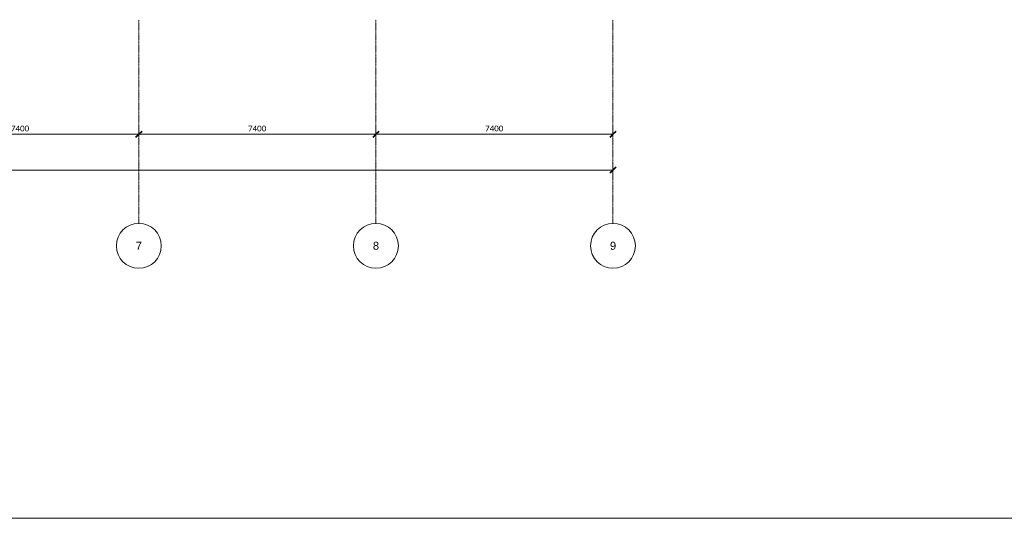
# Model space of a CAD drawing. Header units: millimetres. Extents: x 73705 to 433105, y 109410 to 279410.
# Tile 25 of 90: x 141962 to 172696, y 194410 to 209965. Entities that reach past the tile are written whole.
import ezdxf

# ---------------------------------------------------------------- set-up
doc = ezdxf.new("R2010")
doc.units = ezdxf.units.MM
doc.linetypes.add('Stramienlijn', pattern=[14, 8, -2, 2, -2])
for name, color, linetype, lineweight in [('A-ANNO-DIMS', 211, 'Continuous', 9), ('A-ANNO-DIMS-100', 211, 'Continuous', 9), ('A-DETL', 90, 'Continuous', 9), ('G-ANNO-TEXT', 231, 'Continuous', 9)]:
    doc.layers.add(name, color=color, linetype=linetype, lineweight=lineweight)
doc.styles.add('Arial', font='arial.ttf', dxfattribs={"height": 250})
doc.styles.add('Calibri', font='calibri.ttf', dxfattribs={"height": 180})
doc.dimstyles.new('maatvoering', dxfattribs={"dimscale": 304.8, "dimtxt": 211.922716, "dimasz": 0.656168, "dimexe": 0.328084, "dimexo": 0.0625, "dimgap": 0.065617, "dimtad": 1, "dimdec": 0, "dimzin": 0, "dimdsep": 46, "dimtxsty": 'Calibri', "dimblk1": 'OBLIQUE', "dimblk2": 'OBLIQUE', "dimsah": 1, "dimcen": 0.09, "dimazin": 0, "dimtfac": 1, "dimtdec": 4, "dimtix": 1, "dimtmove": 0, "dimatfit": 3, "dimfxl": 0.82021, "dimfxlon": 1, "dimtvp": 1, "dimtfill": 1, "dimtolj": 1, "dimtzin": 0, "dimarcsym": 2})

# ---------------------------------------------------------------- blocks, each defined once
blk = doc.blocks.new('DIMBLOCK14-BEGANE GROND')
at = {"layer": 'A-ANNO-DIMS-100'}
for p, q in [((138281, 206392), (138281, 206642)), ((145681, 206392), (145681, 206642)), ((138281, 206392), (145681, 206392)), ((138281, 206392), (138281, 206292)), ((145681, 206392), (145681, 206292))]:
    blk.add_line(p, q, dxfattribs=at)
at = {"layer": 'A-ANNO-DIMS-100', "lineweight": 40}
for p, q in [((138281, 206392), (138181, 206292)), ((138281, 206392), (138381, 206492)), ((145681, 206392), (145581, 206292)), ((145681, 206392), (145781, 206492))]:
    blk.add_line(p, q, dxfattribs=at)
at = {"layer": 'A-ANNO-DIMS-100', "color": 0, "insert": (141689, 206661), "char_height": 180, "width": 700.39, "attachment_point": 1, "line_spacing_factor": 1.158048, "style": 'Calibri', "bg_fill": 3, "box_fill_scale": 1.25, "bg_fill_color": 256, "bg_fill_true_color": 13158600, "bg_fill_transparency": 0}
blk.add_mtext('7400', dxfattribs=at)
blk = doc.blocks.new('_Oblique')
at = {"color": 0, "linetype": 'ByBlock', "lineweight": -2}
blk.add_line((-0.5, -0.5), (0.5, 0.5), dxfattribs=at)
blk = doc.blocks.new('DIMBLOCK15-BEGANE GROND')
at = {"layer": 'A-ANNO-DIMS-100'}
for p, q in [((145681, 206392), (145681, 206642)), ((153081, 206392), (153081, 206642)), ((145681, 206392), (153081, 206392)), ((145681, 206392), (145681, 206292)), ((153081, 206392), (153081, 206292))]:
    blk.add_line(p, q, dxfattribs=at)
at = {"layer": 'A-ANNO-DIMS-100', "lineweight": 40}
for p, q in [((145681, 206392), (145581, 206292)), ((145681, 206392), (145781, 206492)), ((153081, 206392), (152981, 206292)), ((153081, 206392), (153181, 206492))]:
    blk.add_line(p, q, dxfattribs=at)
at = {"layer": 'A-ANNO-DIMS-100', "color": 0, "insert": (149089, 206661), "char_height": 180, "width": 700.39, "attachment_point": 1, "line_spacing_factor": 1.158048, "style": 'Calibri', "bg_fill": 3, "box_fill_scale": 1.25, "bg_fill_color": 256, "bg_fill_true_color": 13158600, "bg_fill_transparency": 0}
blk.add_mtext('7400', dxfattribs=at)
blk = doc.blocks.new('DIMBLOCK16-BEGANE GROND')
at = {"layer": 'A-ANNO-DIMS-100'}
for p, q in [((153081, 206392), (153081, 206642)), ((160481, 206392), (160481, 206642)), ((153081, 206392), (160481, 206392)), ((153081, 206392), (153081, 206292)), ((160481, 206392), (160481, 206292))]:
    blk.add_line(p, q, dxfattribs=at)
at = {"layer": 'A-ANNO-DIMS-100', "lineweight": 40}
for p, q in [((153081, 206392), (152981, 206292)), ((153081, 206392), (153181, 206492)), ((160481, 206392), (160381, 206292)), ((160481, 206392), (160581, 206492))]:
    blk.add_line(p, q, dxfattribs=at)
at = {"layer": 'A-ANNO-DIMS-100', "color": 0, "insert": (156489, 206661), "char_height": 180, "width": 700.39, "attachment_point": 1, "line_spacing_factor": 1.158048, "style": 'Calibri', "bg_fill": 3, "box_fill_scale": 1.25, "bg_fill_color": 256, "bg_fill_true_color": 13158600, "bg_fill_transparency": 0}
blk.add_mtext('7400', dxfattribs=at)
blk = doc.blocks.new('DIMBLOCK17-BEGANE GROND')
at = {"layer": 'A-ANNO-DIMS-100'}
for p, q in [((101281, 205273), (101281, 205523)), ((160481, 205273), (160481, 205523)), ((101281, 205273), (160481, 205273)), ((101281, 205273), (101281, 205173)), ((160481, 205273), (160481, 205173))]:
    blk.add_line(p, q, dxfattribs=at)
at = {"layer": 'A-ANNO-DIMS-100', "lineweight": 40}
for p, q in [((101281, 205273), (101381, 205373)), ((160481, 205273), (160581, 205373)), ((101281, 205273), (101181, 205173)), ((160481, 205273), (160381, 205173))]:
    blk.add_line(p, q, dxfattribs=at)
at = {"layer": 'A-ANNO-DIMS-100', "color": 0, "insert": (130516, 205543), "char_height": 180, "width": 875.48, "attachment_point": 1, "line_spacing_factor": 1.158048, "style": 'Calibri', "bg_fill": 3, "box_fill_scale": 1.25, "bg_fill_color": 256, "bg_fill_true_color": 13158600, "bg_fill_transparency": 0}
blk.add_mtext('59200', dxfattribs=at)

msp = doc.modelspace()

# ---------------------------------------------------------------- linework, layer by layer
at = {"layer": 'A-DETL', "linetype": 'Stramienlijn'}
for p, q in [((145681.1, 209965), (145681.1, 203610.2)), ((153081.1, 209965), (153081.1, 203610.2)), ((160481.1, 209965), (160481.1, 203610.2))]:
    msp.add_line(p, q, dxfattribs=at)
at = {"layer": 'A-DETL'}
msp.add_line((193504.8, 194410.2), (73704.8, 194410.2), dxfattribs=at)
for centre in [(145681.1, 202910.2), (153081.1, 202910.2), (160481.1, 202910.2)]:
    msp.add_circle(centre, 700, dxfattribs=at)

# ---------------------------------------------------------------- texts
at = {"layer": 'G-ANNO-TEXT', "color": 142, "char_height": 250, "width": 232.489, "attachment_point": 1, "style": 'Arial'}
for s, insert in [('7', (145585.7, 203037.8)), ('8', (152985.7, 203037.8)), ('9', (160385.7, 203037.8))]:
    msp.add_mtext(s, dxfattribs=dict(at, insert=insert))

# ---------------------------------------------------------------- next in the draw order: dimensions: what is measured, and where the dimension line sits
at = {"layer": 'A-ANNO-DIMS'}
for base, p1, p2, override, picture, middle in [((145681.1, 206391.6), (138281.1, 206641.6), (145681.1, 206641.6), {"dimpost": '<>', "dimfxl": 7400}, 'DIMBLOCK14-BEGANE GROND', (141981.1, 206503.8)), ((160481.1, 205273.4), (101281.1, 205523.4), (160481.1, 205523.4), {"dimpost": '<>', "dimfxl": 59200}, 'DIMBLOCK17-BEGANE GROND', (130881.1, 205385.7))]:
    dim = msp.add_linear_dim(base=base, p1=p1, p2=p2, dimstyle='maatvoering', override=override, dxfattribs=at)
    dim.commit()
    dim.dimension.update_dxf_attribs({"geometry": picture, "text_midpoint": middle})

# ---------------------------------------------------------------- next in the draw order: dimensions: what is measured, and where the dimension line sits
dim = msp.add_linear_dim(base=(153081.1, 206391.6), p1=(145681.1, 206641.6), p2=(153081.1, 206641.6), dimstyle='maatvoering', override={"dimpost": '<>', "dimfxl": 7400}, dxfattribs=at)
dim.commit()
dim.dimension.update_dxf_attribs({"geometry": 'DIMBLOCK15-BEGANE GROND', "text_midpoint": (149381.1, 206503.8)})

# ---------------------------------------------------------------- next in the draw order: dimensions: what is measured, and where the dimension line sits
dim = msp.add_linear_dim(base=(160481.1, 206391.6), p1=(153081.1, 206641.6), p2=(160481.1, 206641.6), dimstyle='maatvoering', override={"dimpost": '<>', "dimfxl": 7400}, dxfattribs=at)
dim.commit()
dim.dimension.update_dxf_attribs({"geometry": 'DIMBLOCK16-BEGANE GROND', "text_midpoint": (156781.1, 206503.8)})

doc.saveas('drawing.dxf')
